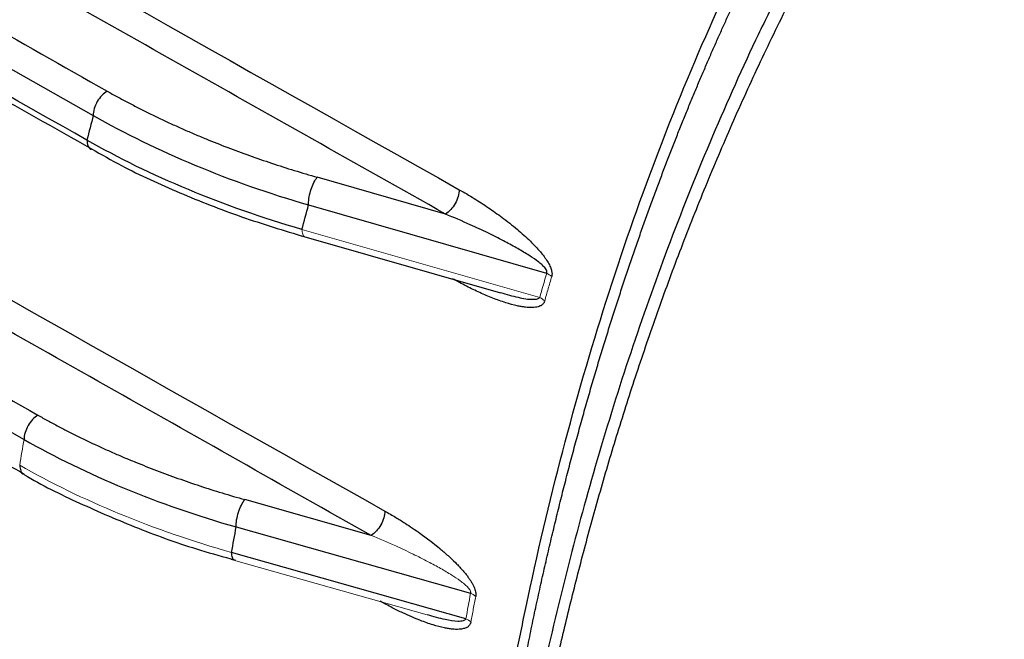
# Paper-space layout 'Sheet2' of a CAD drawing. Header units: millimetres. Extents: x 0 to 1118, y 0 to 864.
# Tile 21 of 85: x 221 to 241, y 614 to 627. Entities that reach past the tile are written whole.
import ezdxf

# ---------------------------------------------------------------- set-up
doc = ezdxf.new("R2010")
doc.units = ezdxf.units.MM

psp = doc.layouts.new('Sheet2')

# ---------------------------------------------------------------- linework, layer by layer
at = {"color": 7, "linetype": 'Continuous', "lineweight": 30}
for p, q in [((229.659, 622.646), (227.066, 623.39)), ((226.889, 622.829), (231.704, 621.448)), ((226.745, 622.204), (230.771, 621.052)), ((228.153, 616.144), (225.6, 616.867)), ((225.424, 616.314), (230.166, 614.971)), ((230.071, 614.454), (225.333, 615.795))]:
    psp.add_line(p, q, dxfattribs=at)
at = {"color": 144, "linetype": 'Continuous', "lineweight": 0}
for p, q in [((231.564, 620.956), (226.754, 622.334)), ((225.321, 615.658), (229.285, 614.537))]:
    psp.add_line(p, q, dxfattribs=at)
at = {"color": 7, "linetype": 'Continuous', "lineweight": 30, "flags": 128}
for points in [[(180.378, 648.978), (185.599, 645.908), (190.834, 642.846), (196.083, 639.792), (201.345, 636.746), (206.622, 633.708), (211.912, 630.678), (217.216, 627.656), (222.534, 624.642)], [(181.75, 640.82), (186.631, 637.954), (191.524, 635.095), (196.428, 632.242), (201.345, 629.397), (206.274, 626.558), (211.215, 623.727), (216.168, 620.902), (221.134, 618.085)]]:
    psp.add_lwpolyline(points, dxfattribs=at)
at = {"color": 7, "linetype": 'Continuous', "lineweight": 30}
psp.add_arc((354.859, 886.341), 305.875, 234.05898, 245.94639, dxfattribs=at)
for points in [[(176.643, 653.905), (194.171, 643.514), (211.938, 633.257), (229.937, 623.139)], [(178.11, 645.687), (194.673, 635.882), (211.448, 626.198), (228.432, 616.636)], [(176.348, 639.382), (194.07, 628.873), (212.036, 618.501), (230.24, 608.27)], [(222.534, 624.642), (222.491, 624.476), (222.448, 624.309), (222.406, 624.143)], [(222.534, 624.642), (223.811, 623.91), (225.287, 623.296), (226.889, 622.829)], [(226.754, 622.334), (225.155, 622.8), (223.681, 623.413), (222.406, 624.143)], [(226.754, 622.334), (226.799, 622.499), (226.843, 622.665), (226.889, 622.829)], [(226.889, 622.829), (226.888, 622.838), (226.888, 622.847), (226.888, 622.856)], [(221.134, 618.085), (222.39, 617.367), (223.844, 616.767), (225.424, 616.314)], [(225.333, 615.795), (225.363, 615.968), (225.393, 616.141), (225.424, 616.314)]]:
    psp.add_open_spline(points, degree=3, dxfattribs=at)
for points, knots in [([(229.659, 622.646), (228.759, 623.152), (226.959, 624.165), (224.264, 625.686), (221.573, 627.209), (218.884, 628.735), (216.2, 630.262), (213.519, 631.791), (210.841, 633.323), (208.167, 634.856), (205.497, 636.392), (202.83, 637.929), (200.167, 639.469), (197.507, 641.01), (194.85, 642.554), (192.198, 644.1), (189.549, 645.647), (186.903, 647.197), (184.261, 648.749), (181.622, 650.303), (178.987, 651.859), (177.233, 652.898), (176.356, 653.417)], [0, 0, 0, 0, 0.050003, 0.100004, 0.150005, 0.200006, 0.250006, 0.300005, 0.350004, 0.400003, 0.450001, 0.5, 0.549999, 0.599997, 0.649996, 0.699995, 0.749994, 0.799994, 0.849995, 0.899996, 0.949997, 1, 1, 1, 1]), ([(180.664, 649.466), (181.533, 648.954), (183.272, 647.93), (185.884, 646.396), (188.499, 644.864), (191.118, 643.334), (193.74, 641.807), (196.366, 640.281), (198.995, 638.757), (201.628, 637.235), (204.264, 635.715), (206.903, 634.198), (209.546, 632.682), (212.193, 631.168), (214.843, 629.656), (217.496, 628.146), (220.153, 626.639), (221.927, 625.635), (222.814, 625.133)], [0, 0, 0, 0, 0.062502, 0.125003, 0.187503, 0.250003, 0.312503, 0.375002, 0.437501, 0.5, 0.562499, 0.624998, 0.687497, 0.749997, 0.812497, 0.874997, 0.937498, 1, 1, 1, 1]), ([(222.406, 624.143), (219.802, 625.614), (217.956, 626.662), (212.767, 629.616), (210.927, 630.667), (205.756, 633.632), (203.922, 634.687), (198.769, 637.662), (196.941, 638.72), (191.806, 641.705), (189.985, 642.768), (184.868, 645.763), (183.053, 646.829), (180.504, 648.332)], [0, 0, 0, 0, 0.166667, 0.166667, 0.333333, 0.333333, 0.5, 0.5, 0.666667, 0.666667, 0.833333, 0.833333, 1, 1, 1, 1]), ([(180.601, 648.157), (182.921, 646.786), (190.248, 642.455), (202.713, 635.239), (214.361, 628.547), (220.996, 624.813), (222.5, 623.966)], [0, 0, 0, 0, 0.168096, 0.530875, 0.893675, 1, 1, 1, 1]), ([(230.24, 608.27), (230.261, 608.445), (230.304, 608.795), (230.371, 609.316), (230.441, 609.835), (230.515, 610.351), (230.592, 610.866), (230.673, 611.377), (230.756, 611.886), (230.843, 612.393), (230.934, 612.898), (231.027, 613.4), (231.124, 613.899), (231.225, 614.397), (231.518, 615.797), (232.057, 618.057), (232.946, 621.087), (233.969, 623.994), (235.126, 626.773), (236.414, 629.419), (237.831, 631.924), (239.375, 634.287), (241.044, 636.501), (242.834, 638.566), (244.741, 640.476), (246.762, 642.227), (248.387, 643.439), (249.54, 644.217), (250.178, 644.628), (250.825, 645.025), (251.479, 645.408), (252.142, 645.777), (252.812, 646.132), (253.265, 646.358), (253.492, 646.471)], [0, 0, 0, 0, 0.009615, 0.019228, 0.028842, 0.038455, 0.048068, 0.057682, 0.067297, 0.076914, 0.086533, 0.096155, 0.105779, 0.115407, 0.125038, 0.187558, 0.250058, 0.312555, 0.375067, 0.437598, 0.500064, 0.562508, 0.625054, 0.687536, 0.750042, 0.812561, 0.875021, 0.892916, 0.910792, 0.928653, 0.946502, 0.964341, 0.982172, 1, 1, 1, 1]), ([(230.39, 608.039), (230.411, 608.211), (230.452, 608.552), (230.518, 609.06), (230.585, 609.56), (230.656, 610.054), (230.728, 610.541), (230.803, 611.021), (230.88, 611.495), (230.959, 611.962), (231.04, 612.422), (231.123, 612.876), (231.208, 613.323), (231.294, 613.764), (231.383, 614.198), (231.472, 614.626), (231.564, 615.048), (231.656, 615.463), (231.75, 615.872), (231.846, 616.275), (231.942, 616.672), (232.04, 617.063), (232.139, 617.447), (232.238, 617.826), (232.339, 618.199), (232.44, 618.566), (232.543, 618.927), (232.645, 619.282), (232.749, 619.631), (232.853, 619.975), (232.958, 620.313), (233.063, 620.645), (233.168, 620.972), (233.274, 621.293), (233.38, 621.609), (233.486, 621.92), (233.592, 622.225), (233.698, 622.524), (233.805, 622.819), (233.911, 623.108), (234.017, 623.392), (234.123, 623.671), (234.229, 623.944), (234.334, 624.213), (234.439, 624.477), (234.544, 624.736), (234.648, 624.99), (234.752, 625.239), (234.856, 625.483), (234.958, 625.722), (235.06, 625.957), (235.162, 626.187), (235.263, 626.412), (235.363, 626.633), (235.462, 626.849), (235.56, 627.061), (235.657, 627.268), (235.754, 627.471), (235.849, 627.669), (235.944, 627.863), (236.037, 628.053), (236.129, 628.238), (236.22, 628.419), (236.31, 628.596), (236.399, 628.769), (236.486, 628.938), (236.572, 629.102), (236.657, 629.263), (236.741, 629.419), (236.823, 629.572), (236.903, 629.721), (236.983, 629.865), (237.06, 630.006), (237.136, 630.143), (237.211, 630.276), (237.284, 630.405), (237.356, 630.53), (237.426, 630.652), (237.494, 630.77), (237.56, 630.884), (237.625, 630.995), (237.688, 631.102), (237.749, 631.205), (237.809, 631.305), (237.867, 631.401), (237.923, 631.494), (238.149, 631.867), (238.592, 632.574), (239.309, 633.654), (240.178, 634.872), (241.435, 636.495), (242.993, 638.282), (244.898, 640.178), (246.856, 641.873), (248.459, 643.069), (249.579, 643.825), (250.18, 644.214), (250.805, 644.6), (251.455, 644.984), (252.132, 645.363), (252.836, 645.739), (253.319, 645.98), (253.564, 646.102)], [0, 0, 0, 0, 0.0094736, 0.0188618, 0.0281646, 0.037382, 0.0465141, 0.0555608, 0.0645222, 0.0733982, 0.0821888, 0.0908939, 0.0995137, 0.108048, 0.1164968, 0.1248602, 0.1331381, 0.1413304, 0.1494372, 0.1574585, 0.1653942, 0.1732443, 0.1810089, 0.1886878, 0.1962812, 0.203789, 0.2112111, 0.2185476, 0.2257985, 0.2329637, 0.2400433, 0.2470372, 0.2539455, 0.2607681, 0.2675051, 0.2741564, 0.2807221, 0.2872022, 0.2935967, 0.2999057, 0.3061292, 0.3122671, 0.3183195, 0.3242865, 0.3301679, 0.335964, 0.3416745, 0.3472997, 0.3528394, 0.3582937, 0.3636626, 0.3689461, 0.3741442, 0.3792569, 0.3842842, 0.3892262, 0.3940828, 0.398854, 0.4035398, 0.4081403, 0.4126553, 0.417085, 0.4214294, 0.4256883, 0.4298619, 0.4339501, 0.4379529, 0.4418704, 0.4457024, 0.4494491, 0.4531103, 0.4566862, 0.4601766, 0.4635816, 0.4669012, 0.4701354, 0.4732842, 0.4763475, 0.4793253, 0.4822177, 0.4850247, 0.4877461, 0.4903821, 0.4929326, 0.4953976, 0.497777, 0.500071, 0.524201, 0.553079, 0.586702, 0.6250629, 0.6928439, 0.7500475, 0.8125398, 0.875024, 0.8914562, 0.9083461, 0.9257017, 0.9435327, 0.9618505, 0.9806681, 1, 1, 1, 1]), ([(228.153, 616.144), (227.26, 616.648), (225.472, 617.655), (222.795, 619.168), (220.122, 620.683), (217.452, 622.2), (214.786, 623.719), (212.123, 625.24), (209.463, 626.764), (206.807, 628.289), (204.155, 629.816), (201.506, 631.345), (198.86, 632.876), (196.218, 634.41), (193.58, 635.945), (190.945, 637.482), (188.314, 639.021), (185.686, 640.563), (183.061, 642.106), (180.44, 643.651), (178.696, 644.683), (177.823, 645.199)], [0, 0, 0, 0, 0.052634, 0.105267, 0.1579, 0.210531, 0.263163, 0.315794, 0.368424, 0.421055, 0.473685, 0.526315, 0.578945, 0.631576, 0.684206, 0.736837, 0.789469, 0.8421, 0.894733, 0.947366, 1, 1, 1, 1]), ([(253.393, 523.553), (253.26, 523.761), (252.995, 524.178), (252.601, 524.805), (252.211, 525.433), (251.824, 526.061), (251.44, 526.69), (251.06, 527.319), (250.683, 527.949), (250.05, 529.02), (248.943, 530.928), (246.941, 534.526), (244.6, 539.053), (242.045, 544.463), (239.858, 549.568), (237.676, 555.235), (235.928, 560.382), (234.097, 566.56), (232.455, 573.22), (231.055, 580.996), (230.212, 588.599), (230.023, 593.542), (230.024, 596.004), (230.024, 596.087), (230.025, 596.18), (230.025, 596.284), (230.025, 596.398), (230.026, 596.523), (230.027, 596.658), (230.028, 596.803), (230.03, 596.959), (230.032, 597.125), (230.034, 597.301), (230.037, 597.488), (230.041, 597.685), (230.045, 597.892), (230.05, 598.11), (230.056, 598.337), (230.062, 598.575), (230.07, 598.823), (230.078, 599.08), (230.088, 599.348), (230.099, 599.625), (230.111, 599.913), (230.125, 600.21), (230.14, 600.517), (230.157, 600.833), (230.176, 601.159), (230.196, 601.495), (230.218, 601.84), (230.243, 602.194), (230.27, 602.558), (230.299, 602.931), (230.33, 603.313), (230.364, 603.705), (230.401, 604.105), (230.441, 604.514), (230.484, 604.932), (230.53, 605.358), (230.579, 605.793), (230.632, 606.236), (230.688, 606.688), (230.748, 607.148), (230.813, 607.616), (230.881, 608.092), (230.954, 608.576), (231.031, 609.068), (231.113, 609.567), (231.199, 610.074), (231.291, 610.588), (231.388, 611.109), (231.49, 611.637), (231.598, 612.172), (231.712, 612.713), (231.832, 613.261), (231.957, 613.815), (232.09, 614.375), (232.229, 614.942), (232.374, 615.514), (232.527, 616.091), (232.687, 616.674), (232.854, 617.262), (233.029, 617.855), (233.212, 618.452), (233.403, 619.054), (233.603, 619.66), (233.811, 620.27), (234.028, 620.884), (234.253, 621.501), (234.488, 622.121), (234.733, 622.745), (234.987, 623.371), (235.251, 623.999), (235.526, 624.629), (235.811, 625.261), (236.106, 625.895), (236.413, 626.53), (236.73, 627.165), (237.059, 627.801), (237.4, 628.437), (237.753, 629.073), (238.118, 629.709), (238.495, 630.344), (238.885, 630.977), (239.287, 631.609), (239.703, 632.239), (240.132, 632.866), (240.574, 633.491), (241.03, 634.113), (241.501, 634.731), (241.985, 635.345), (242.484, 635.955), (242.998, 636.56), (243.527, 637.159), (244.07, 637.753), (244.63, 638.341), (245.205, 638.922), (245.795, 639.496), (246.402, 640.063), (247.025, 640.621), (247.664, 641.171), (248.32, 641.711), (248.993, 642.242), (249.683, 642.763), (250.39, 643.274), (251.114, 643.773), (251.856, 644.26), (252.616, 644.736), (253.133, 645.04), (253.393, 645.193)], [0, 0, 0, 0, 0.004487, 0.008968, 0.013442, 0.01791, 0.02237, 0.026824, 0.031271, 0.035712, 0.049464, 0.071423, 0.110818, 0.142842, 0.181875, 0.214263, 0.257285, 0.285688, 0.339253, 0.392822, 0.446395, 0.499969, 0.500504, 0.501117, 0.501808, 0.502577, 0.503424, 0.504349, 0.505353, 0.506434, 0.507594, 0.508831, 0.510147, 0.511541, 0.513013, 0.514563, 0.516191, 0.517898, 0.519682, 0.521544, 0.523485, 0.525504, 0.527601, 0.529775, 0.532028, 0.534359, 0.536769, 0.539256, 0.541821, 0.544465, 0.547186, 0.549986, 0.552864, 0.555819, 0.558853, 0.561965, 0.565155, 0.568423, 0.57177, 0.575194, 0.578696, 0.582277, 0.585935, 0.589672, 0.593487, 0.597379, 0.60135, 0.605399, 0.609526, 0.613731, 0.618015, 0.622376, 0.626815, 0.631332, 0.635928, 0.640601, 0.645353, 0.650183, 0.65509, 0.660076, 0.66514, 0.670282, 0.675502, 0.6808, 0.686176, 0.69163, 0.697162, 0.702773, 0.708461, 0.714227, 0.720072, 0.725994, 0.731995, 0.738074, 0.74423, 0.750465, 0.756778, 0.763169, 0.769638, 0.776185, 0.78281, 0.789513, 0.796294, 0.803153, 0.81009, 0.817105, 0.824199, 0.83137, 0.83862, 0.845947, 0.853353, 0.860836, 0.868398, 0.876038, 0.883755, 0.891551, 0.899425, 0.907377, 0.915407, 0.923515, 0.931701, 0.939965, 0.948307, 0.956727, 0.965226, 0.973802, 0.982457, 0.991189, 1, 1, 1, 1]), ([(182.036, 641.309), (182.903, 640.799), (184.636, 639.779), (187.241, 638.252), (189.849, 636.726), (192.461, 635.203), (195.075, 633.681), (197.694, 632.162), (200.315, 630.644), (202.941, 629.129), (205.569, 627.615), (208.201, 626.104), (210.837, 624.594), (213.476, 623.087), (216.118, 621.581), (218.764, 620.078), (220.53, 619.077), (221.414, 618.576)], [0, 0, 0, 0, 0.066668, 0.133336, 0.200003, 0.26667, 0.333336, 0.400002, 0.466667, 0.533333, 0.599998, 0.666664, 0.73333, 0.799997, 0.866664, 0.933332, 1, 1, 1, 1]), ([(181.933, 640.023), (183.809, 638.914), (190.694, 634.845), (202.715, 627.891), (213.909, 621.455), (220.089, 617.976), (221.138, 617.385)], [0, 0, 0, 0, 0.145309, 0.532995, 0.920703, 1, 1, 1, 1]), ([(175.988, 638.912), (176.251, 638.72), (176.777, 638.335), (177.572, 637.76), (178.37, 637.187), (179.172, 636.616), (179.978, 636.047), (180.788, 635.48), (181.601, 634.914), (182.419, 634.35), (183.24, 633.789), (184.065, 633.229), (184.894, 632.671), (185.727, 632.114), (186.564, 631.56), (187.404, 631.008), (190.081, 629.262), (194.676, 626.365), (201.344, 622.403), (208.212, 618.557), (213.508, 615.762), (217.096, 613.938), (218.9, 613.034), (220.715, 612.138), (222.541, 611.251), (224.379, 610.37), (226.228, 609.498), (228.087, 608.633), (229.337, 608.063), (229.961, 607.778)], [0, 0, 0, 0, 0.016657, 0.033312, 0.049966, 0.066618, 0.08327, 0.09992, 0.116571, 0.133221, 0.149872, 0.166523, 0.183174, 0.199826, 0.21648, 0.233135, 0.249791, 0.374894, 0.5, 0.625102, 0.750209, 0.781438, 0.812662, 0.843883, 0.875102, 0.906322, 0.937544, 0.968769, 1, 1, 1, 1]), ([(229.961, 607.778), (229.051, 608.29), (227.231, 609.314), (224.506, 610.852), (221.783, 612.392), (219.065, 613.934), (216.35, 615.479), (213.639, 617.025), (210.931, 618.573), (208.227, 620.124), (205.526, 621.677), (202.83, 623.231), (200.136, 624.788), (197.447, 626.347), (194.761, 627.908), (192.079, 629.471), (189.4, 631.037), (186.725, 632.604), (184.053, 634.173), (181.386, 635.745), (178.721, 637.318), (176.948, 638.369), (176.061, 638.894)], [0, 0, 0, 0, 0.050003, 0.100004, 0.150005, 0.200006, 0.250006, 0.300005, 0.350004, 0.400003, 0.450001, 0.5, 0.549999, 0.599997, 0.649996, 0.699995, 0.749994, 0.799994, 0.849995, 0.899996, 0.949997, 1, 1, 1, 1]), ([(222.814, 625.133), (222.74, 625.09), (222.668, 625.012), (222.564, 624.83), (222.534, 624.727), (222.534, 624.642)], [0, 0, 0, 0, 0.5, 0.5, 1, 1, 1, 1]), ([(222.814, 625.133), (222.883, 625.094), (223.023, 625.016), (223.236, 624.902), (223.453, 624.79), (223.673, 624.68), (223.896, 624.572), (224.122, 624.467), (224.351, 624.364), (224.584, 624.263), (224.883, 624.138), (225.251, 623.992), (225.692, 623.829), (226.141, 623.674), (226.598, 623.526), (226.91, 623.435), (227.066, 623.389)], [0, 0, 0, 0, 0.05563, 0.111203, 0.166734, 0.222241, 0.277741, 0.33325, 0.388786, 0.444366, 0.500007, 0.600096, 0.700041, 0.79994, 0.899894, 1, 1, 1, 1]), ([(222.5, 623.966), (222.7, 623.852), (223.258, 623.53), (224.272, 623.07), (225.509, 622.581), (226.387, 622.314), (226.821, 622.183)], [0, 0, 0, 0, 0.157765, 0.441411, 0.723487, 1, 1, 1, 1]), ([(226.888, 622.856), (226.888, 622.941), (226.907, 623.049), (226.973, 623.246), (227.019, 623.335), (227.066, 623.389)], [0, 0, 0, 0, 0.5, 0.5, 1, 1, 1, 1]), ([(229.937, 623.139), (229.937, 623.053), (229.907, 622.95), (229.804, 622.768), (229.732, 622.69), (229.659, 622.646)], [0, 0, 0, 0, 0.5, 0.5, 1, 1, 1, 1]), ([(229.937, 623.139), (229.988, 623.11), (230.088, 623.053), (230.236, 622.963), (230.382, 622.871), (230.525, 622.776), (230.665, 622.679), (230.861, 622.537), (231.1, 622.35), (231.36, 622.117), (231.566, 621.902), (231.699, 621.728), (231.771, 621.599), (231.803, 621.514), (231.817, 621.438), (231.81, 621.399), (231.806, 621.379)], [0, 0, 0, 0, 0.071684, 0.14209, 0.211261, 0.279245, 0.346089, 0.411846, 0.560983, 0.691368, 0.796164, 0.878678, 0.914318, 0.945351, 0.972834, 1, 1, 1, 1]), ([(231.704, 621.448), (231.706, 621.452), (231.709, 621.462), (231.71, 621.477), (231.707, 621.494), (231.699, 621.516), (231.68, 621.546), (231.642, 621.589), (231.581, 621.644), (231.472, 621.728), (231.306, 621.838), (231.083, 621.969), (230.814, 622.115), (230.504, 622.271), (230.112, 622.454), (229.826, 622.575), (229.659, 622.646)], [0, 0, 0, 0, 0.007959, 0.015244, 0.022186, 0.029162, 0.043774, 0.061722, 0.094418, 0.138232, 0.222263, 0.33284, 0.453694, 0.600617, 0.766672, 1, 1, 1, 1]), ([(231.665, 620.888), (231.663, 620.881), (231.658, 620.866), (231.647, 620.846), (231.633, 620.828), (231.616, 620.812), (231.597, 620.798), (231.569, 620.782), (231.53, 620.768), (231.476, 620.758), (231.411, 620.753), (231.344, 620.753), (231.269, 620.761), (231.193, 620.772), (231.06, 620.798), (230.869, 620.851), (230.616, 620.942), (230.35, 621.055), (230.078, 621.185), (229.893, 621.287), (229.799, 621.338)], [0, 0, 0, 0, 0.0119733, 0.0244305, 0.0375144, 0.0513486, 0.0660378, 0.0816693, 0.1086176, 0.1409089, 0.178757, 0.2192797, 0.252874, 0.2981748, 0.3411472, 0.4605083, 0.5925166, 0.724102, 0.8598203, 1, 1, 1, 1]), ([(230.187, 587.267), (229.857, 587.416), (229.198, 587.716), (228.213, 588.168), (227.231, 588.622), (226.252, 589.078), (225.277, 589.537), (224.305, 589.997), (223.336, 590.46), (222.371, 590.924), (221.409, 591.39), (220.45, 591.859), (219.495, 592.33), (218.543, 592.802), (217.594, 593.277), (216.649, 593.753), (215.707, 594.232), (214.769, 594.713), (213.834, 595.195), (212.902, 595.68), (211.974, 596.166), (211.05, 596.655), (210.129, 597.145), (209.211, 597.637), (208.297, 598.131), (207.387, 598.627), (206.48, 599.126), (205.576, 599.625), (204.677, 600.127), (203.78, 600.631), (202.887, 601.136), (201.998, 601.644), (200.722, 602.378), (199.067, 603.342), (197.125, 604.493), (195.283, 605.604), (193.538, 606.673), (191.807, 607.75), (190.091, 608.835), (188.39, 609.927), (186.703, 611.027), (185.032, 612.135), (183.375, 613.25), (181.734, 614.373), (180.108, 615.503), (178.498, 616.64), (176.902, 617.784), (175.851, 618.553), (175.325, 618.938)], [0, 0, 0, 0, 0.016186, 0.032367, 0.048545, 0.06472, 0.08089, 0.097057, 0.11322, 0.129379, 0.145535, 0.161686, 0.177834, 0.193978, 0.210119, 0.226255, 0.242388, 0.258517, 0.274642, 0.290764, 0.306882, 0.322996, 0.339106, 0.355212, 0.371315, 0.387414, 0.403509, 0.4196, 0.435688, 0.451772, 0.467852, 0.483928, 0.500001, 0.537321, 0.574642, 0.607362, 0.640082, 0.672801, 0.705521, 0.738241, 0.770961, 0.803681, 0.836401, 0.869121, 0.90184, 0.93456, 0.96728, 1, 1, 1, 1]), ([(175.491, 618.711), (176.002, 618.331), (178.044, 616.811), (181.755, 614.216), (186.623, 610.927), (191.633, 607.707), (196.77, 604.552), (202.035, 601.464), (207.425, 598.446), (212.937, 595.499), (218.571, 592.626), (224.298, 589.83), (228.205, 588.033), (230.15, 587.138)], [0, 0, 0, 0, 0.032285, 0.128901, 0.225567, 0.322283, 0.419049, 0.515866, 0.612737, 0.709663, 0.806649, 0.903697, 1, 1, 1, 1]), ([(221.414, 618.576), (221.34, 618.533), (221.267, 618.455), (221.164, 618.273), (221.134, 618.17), (221.134, 618.085)], [0, 0, 0, 0, 0.5, 0.5, 1, 1, 1, 1]), ([(221.414, 618.576), (221.482, 618.538), (221.619, 618.461), (221.829, 618.349), (222.042, 618.239), (222.258, 618.131), (222.477, 618.025), (222.7, 617.921), (222.926, 617.82), (223.155, 617.721), (223.45, 617.599), (223.812, 617.456), (224.246, 617.296), (224.689, 617.144), (225.139, 617), (225.446, 616.911), (225.6, 616.867)], [0, 0, 0, 0, 0.055633, 0.111206, 0.166737, 0.222242, 0.27774, 0.333247, 0.388783, 0.444364, 0.500007, 0.6001, 0.700043, 0.799939, 0.89989, 1, 1, 1, 1]), ([(221.129, 617.38), (221.134, 617.377), (221.478, 617.164), (222.247, 616.792), (223.432, 616.279), (224.492, 615.896), (225.17, 615.709), (225.407, 615.644)], [0, 0, 0, 0, 0.003348, 0.28721, 0.569718, 0.850191, 1, 1, 1, 1]), ([(225.424, 616.314), (225.421, 616.399), (225.439, 616.51), (225.505, 616.717), (225.552, 616.811), (225.6, 616.867)], [0, 0, 0, 0, 0.5, 0.5, 1, 1, 1, 1]), ([(228.432, 616.636), (228.432, 616.551), (228.402, 616.448), (228.299, 616.266), (228.226, 616.188), (228.153, 616.144)], [0, 0, 0, 0, 0.5, 0.5, 1, 1, 1, 1]), ([(228.432, 616.636), (228.506, 616.593), (228.642, 616.514), (228.879, 616.368), (229.177, 616.166), (229.468, 615.945), (229.705, 615.74), (229.831, 615.621), (229.92, 615.531), (229.984, 615.462), (230.044, 615.393), (230.098, 615.326), (230.14, 615.266), (230.178, 615.208), (230.211, 615.153), (230.245, 615.084), (230.273, 614.998), (230.271, 614.94), (230.27, 614.91)], [0, 0, 0, 0, 0.107592, 0.197792, 0.345505, 0.542921, 0.626355, 0.702597, 0.73589, 0.765744, 0.804486, 0.833361, 0.857242, 0.881381, 0.905038, 0.92481, 0.961538, 1, 1, 1, 1]), ([(230.174, 614.394), (230.171, 614.384), (230.164, 614.363), (230.151, 614.337), (230.134, 614.314), (230.114, 614.295), (230.08, 614.272), (230.02, 614.252), (229.942, 614.242), (229.867, 614.24), (229.794, 614.246), (229.719, 614.256), (229.588, 614.28), (229.399, 614.331), (229.178, 614.409), (228.974, 614.493), (228.785, 614.578), (228.572, 614.683), (228.42, 614.767), (228.338, 614.811)], [0, 0, 0, 0, 0.016555, 0.032912, 0.049256, 0.065773, 0.082641, 0.124729, 0.179498, 0.219539, 0.253186, 0.298121, 0.341031, 0.459917, 0.591423, 0.679941, 0.770105, 0.877246, 1, 1, 1, 1])]:
    psp.add_open_spline(points, degree=3, knots=knots, dxfattribs=at)
at = {"color": 8, "linetype": 'Continuous', "lineweight": 30}
for points, knots in [([(253.301, 645.574), (253.082, 645.446), (252.585, 645.155), (251.767, 644.645), (250.794, 644.005), (249.677, 643.218), (248.489, 642.314), (247.229, 641.276), (246.002, 640.179), (245.095, 639.298), (244.539, 638.731), (244.276, 638.458), (244.023, 638.192), (243.782, 637.932), (243.551, 637.68), (243.284, 637.384), (242.91, 636.96), (242.326, 636.277), (241.503, 635.265), (240.449, 633.872), (239.567, 632.596), (238.903, 631.568), (238.499, 630.921), (238.086, 630.235), (237.664, 629.506), (237.235, 628.735), (236.801, 627.92), (236.363, 627.06), (235.421, 625.118), (234.125, 622.052), (232.701, 617.771), (231.601, 613.468), (230.935, 609.925), (230.543, 607.202), (230.318, 605.31), (230.14, 603.435), (230.007, 601.58), (229.913, 599.747), (229.864, 597.937), (229.829, 595.99), (229.895, 594.607), (229.932, 593.833)], [0, 0, 0, 0, 0.014321, 0.032431, 0.054332, 0.080021, 0.109498, 0.13846, 0.171859, 0.201806, 0.209079, 0.216115, 0.222915, 0.229477, 0.235803, 0.241892, 0.251536, 0.267064, 0.291441, 0.323197, 0.362333, 0.375272, 0.388853, 0.403073, 0.417935, 0.433438, 0.449581, 0.466366, 0.483791, 0.561456, 0.635887, 0.707085, 0.77505, 0.804515, 0.833329, 0.861491, 0.889001, 0.915858, 0.942064, 0.967617, 1, 1, 1, 1]), ([(222.406, 624.143), (222.41, 624.103), (222.42, 624.025), (222.46, 623.964), (222.493, 623.959), (222.497, 623.958)], [0, 0, 0, 0, 0.476185, 0.952369, 1, 1, 1, 1]), ([(230.772, 621.057), (230.891, 621.022), (231.113, 620.957), (231.365, 620.914), (231.501, 620.923), (231.546, 620.938), (231.558, 620.95), (231.564, 620.956)], [0, 0, 0, 0, 0.428329, 0.804256, 0.92238, 0.965625, 1, 1, 1, 1]), ([(221.046, 617.563), (221.051, 617.524), (221.06, 617.446), (221.098, 617.386), (221.129, 617.38), (221.129, 617.38)], [0, 0, 0, 0, 0.495921, 0.991841, 1, 1, 1, 1]), ([(225.401, 615.64), (225.396, 615.64), (225.373, 615.638), (225.344, 615.688), (225.337, 615.759), (225.333, 615.795)], [0, 0, 0, 0, 0.105449, 0.552724, 1, 1, 1, 1]), ([(229.287, 614.542), (229.408, 614.506), (229.619, 614.446), (229.866, 614.407), (229.999, 614.411), (230.053, 614.43), (230.065, 614.447), (230.071, 614.454)], [0, 0, 0, 0, 0.440108, 0.761334, 0.909104, 0.960505, 1, 1, 1, 1])]:
    psp.add_open_spline(points, degree=3, knots=knots, dxfattribs=at)
at = {"color": 144, "linetype": 'Continuous', "lineweight": 0}
for points, knots in [([(226.822, 622.187), (226.818, 622.186), (226.796, 622.184), (226.767, 622.231), (226.759, 622.3), (226.754, 622.334)], [0, 0, 0, 0, 0.092832, 0.546416, 1, 1, 1, 1]), ([(231.806, 621.379), (231.782, 621.298), (231.735, 621.134), (231.688, 620.97), (231.665, 620.888)], [0, 0, 0, 0, 0.499995, 1, 1, 1, 1]), ([(230.166, 614.971), (230.167, 614.976), (230.169, 614.985), (230.168, 615.001), (230.163, 615.018), (230.153, 615.04), (230.133, 615.069), (230.094, 615.112), (230.034, 615.165), (229.929, 615.246), (229.768, 615.352), (229.553, 615.48), (229.291, 615.622), (228.988, 615.774), (228.603, 615.954), (228.319, 616.074), (228.153, 616.144)], [0, 0, 0, 0, 0.0074862, 0.0145686, 0.0215646, 0.0288026, 0.0442207, 0.0625494, 0.0951719, 0.1383946, 0.2216198, 0.3301143, 0.4506084, 0.5964262, 0.7637177, 1, 1, 1, 1]), ([(230.27, 614.91), (230.254, 614.824), (230.221, 614.652), (230.19, 614.48), (230.174, 614.394)], [0, 0, 0, 0, 0.50002, 1, 1, 1, 1])]:
    psp.add_open_spline(points, degree=3, knots=knots, dxfattribs=at)
for points in [[(231.705, 621.448), (231.657, 621.284), (231.61, 621.121), (231.564, 620.956)], [(231.806, 621.379), (231.775, 621.407), (231.74, 621.43), (231.705, 621.448)], [(231.564, 620.956), (231.602, 620.937), (231.637, 620.913), (231.665, 620.888)], [(221.134, 618.085), (221.104, 617.911), (221.075, 617.737), (221.046, 617.563)], [(225.333, 615.795), (223.754, 616.247), (222.301, 616.846), (221.046, 617.563)], [(230.166, 614.971), (230.134, 614.799), (230.102, 614.627), (230.071, 614.454)], [(230.27, 614.91), (230.238, 614.935), (230.202, 614.956), (230.166, 614.971)], [(230.071, 614.454), (230.11, 614.437), (230.145, 614.416), (230.174, 614.394)]]:
    psp.add_open_spline(points, degree=3, dxfattribs=at)

doc.saveas('drawing.dxf')
